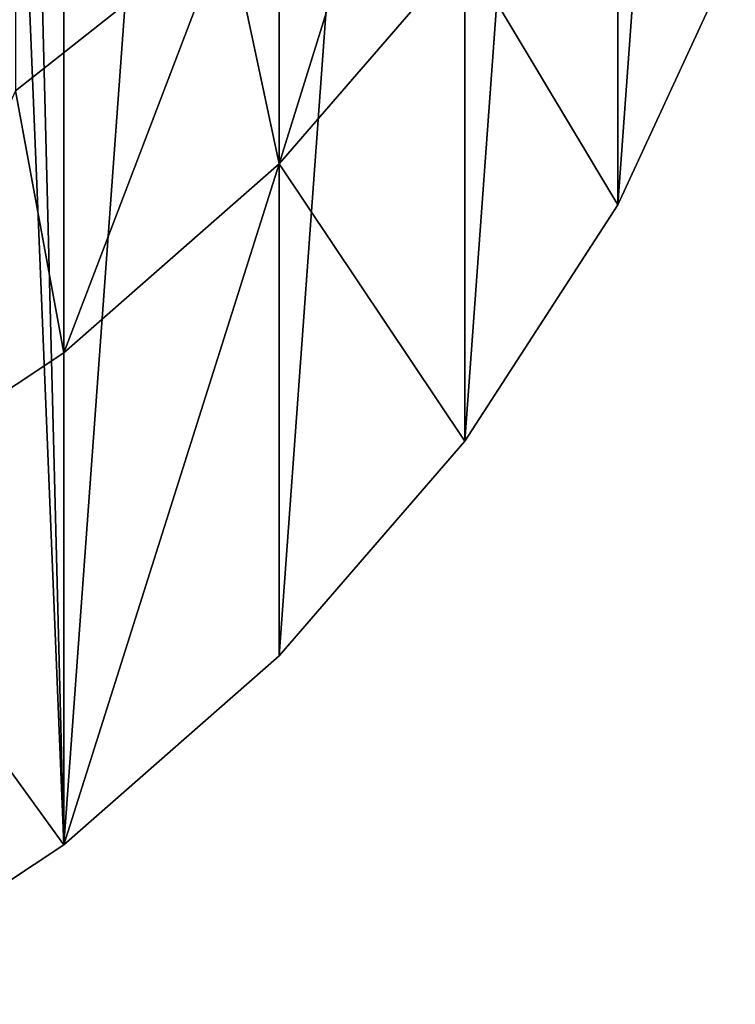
# Model space of a CAD drawing. Header units: metres. Extents: x -27 to 80, y -171 to 27.
# Tile 26 of 117: x 7.33 to 11.31, y -169.63 to -164.16. Entities that reach past the tile are written whole.
import ezdxf

# ---------------------------------------------------------------- set-up
doc = ezdxf.new("R2010")
doc.units = ezdxf.units.M
doc.layers.add('solid_509380_SW0003', color=7, linetype='CONTINUOUS')

msp = doc.modelspace()

# ---------------------------------------------------------------- linework, layer by layer
at = {"layer": 'solid_509380_SW0003'}
for points in [[(7.35, -160, 221.495499), (7.573114, -151.252884, 218.311813), (7.573114, -168.747116, 224.679184)], [(7.573114, -151.252884, 218.311813), (8.770081, -152.30336, 218.694153), (7.573114, -168.747116, 224.679184)], [(8.770081, -152.30336, 218.694153), (8.770081, -167.69664, 224.296844), (7.573114, -168.747116, 224.679184)], [(8.770081, -152.30336, 218.694153), (9.803653, -153.497192, 219.128662), (8.770081, -167.69664, 224.296844)], [(9.803653, -153.497192, 219.128662), (9.803653, -166.502808, 223.86232), (8.770081, -167.69664, 224.296844)], [(9.803653, -153.497192, 219.128662), (10.654609, -154.812134, 219.607269), (9.803653, -166.502808, 223.86232)], [(10.654609, -154.812134, 219.607269), (10.654609, -165.187866, 223.383728), (9.803653, -166.502808, 223.86232)], [(10.654609, -154.812134, 219.607269), (11.307101, -156.223709, 220.121048), (10.654609, -165.187866, 223.383728)], [(11.307101, -156.223709, 220.121048), (11.307101, -163.776291, 222.869949), (10.654609, -165.187866, 223.383728)], [(7.259509, -161.080444, 221.888748), (7.35, -160, 221.495499), (7.573114, -168.747116, 224.679184)], [(7.259509, -161.080444, 221.888748), (7.573114, -168.747116, 224.679184), (6.235004, -169.634705, 225.002243)], [(9.803638, -163.766663, 231.379868), (10.654609, -165.187866, 223.383728), (10.654623, -162.451675, 230.90126)], [(10.654623, -162.451675, 230.90126), (10.654609, -165.187866, 223.383728), (11.307101, -163.776291, 222.869949)], [(7.305137, -164.554443, 236.226593), (8.485281, -163.619537, 235.782639), (7.305137, -162.50708, 240.055328)], [(8.770032, -164.960526, 231.814407), (9.52024, -162.553482, 235.276398), (8.485281, -163.619537, 235.782639)], [(8.770032, -164.960526, 231.814407), (9.803638, -163.766663, 231.379868), (9.52024, -162.553482, 235.276398)], [(7.573055, -166.011002, 232.196747), (8.485281, -163.619537, 235.782639), (7.305137, -164.554443, 236.226593)], [(7.573055, -166.011002, 232.196747), (8.770032, -164.960526, 231.814407), (8.485281, -163.619537, 235.782639)], [(8.770032, -164.960526, 231.814407), (9.803653, -166.502808, 223.86232), (9.803638, -163.766663, 231.379868)], [(9.803638, -163.766663, 231.379868), (9.803653, -166.502808, 223.86232), (10.654609, -165.187866, 223.383728)], [(6.235007, -166.898544, 232.519775), (7.573055, -166.011002, 232.196747), (7.305137, -164.554443, 236.226593)], [(7.573055, -166.011002, 232.196747), (7.573114, -168.747116, 224.679184), (8.770032, -164.960526, 231.814407)], [(8.770032, -164.960526, 231.814407), (7.573114, -168.747116, 224.679184), (8.770081, -167.69664, 224.296844)], [(8.770032, -164.960526, 231.814407), (8.770081, -167.69664, 224.296844), (9.803653, -166.502808, 223.86232)], [(6.235007, -166.898544, 232.519775), (7.573114, -168.747116, 224.679184), (7.573055, -166.011002, 232.196747)], [(6.235007, -166.898544, 232.519775), (6.235004, -169.634705, 225.002243), (7.573114, -168.747116, 224.679184)]]:
    msp.add_3dface(points, dxfattribs=at)

doc.saveas('drawing.dxf')
